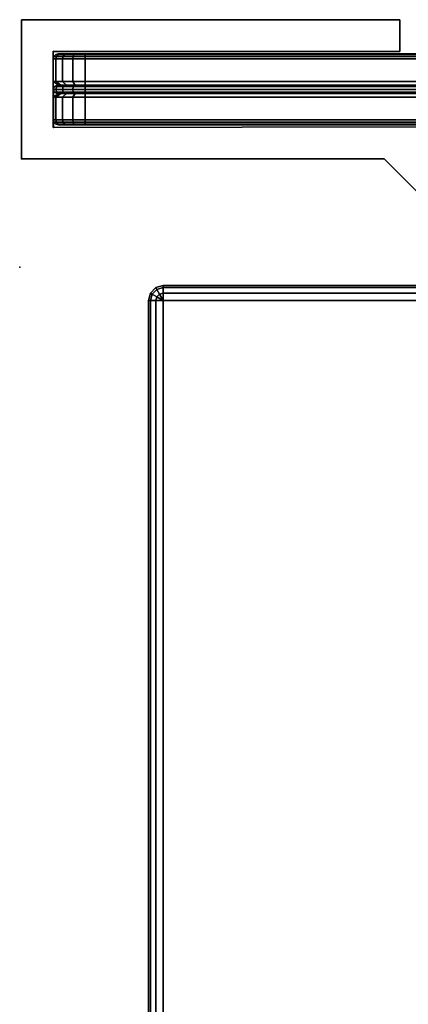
# Model space of a CAD drawing. Header units: inches. Extents: x 390 to 1835, y -266 to 136.
# Tile 228 of 256: x 1564.49 to 1567.55, y -181.78 to -174.01. Entities that reach past the tile are written whole.
import ezdxf
from ezdxf.enums import TextEntityAlignment as Align

# ---------------------------------------------------------------- set-up
doc = ezdxf.new("R2010")
doc.units = ezdxf.units.IN
doc.header["$LTSCALE"] = 0.95294
doc.header["$MEASUREMENT"] = 0
for name, color, linetype in [('A-FURN-3-NODE', 7, 'Continuous'), ('A-FURN-3-SCREEN-FABRIC', 96, 'Continuous'), ('A-FURN-3-SCREEN-FABRIC-TRIM', 250, 'Continuous'), ('A-FURN-3-SCREEN-HARDWARE', 253, 'Continuous'), ('A-FURN-3-WKSF-TOP', 254, 'Continuous'), ('A-FURN-3-WKSF-TRIM', 252, 'Continuous'), ('A-FURN-HAWORTH-ATT', 251, 'Continuous')]:
    doc.layers.add(name, color=color, linetype=linetype)

# ---------------------------------------------------------------- blocks, each defined once
blk = doc.blocks.new('SUFB-2760-FA-3D-3')
at = {"layer": 'A-FURN-3-NODE'}
blk.add_point((0, 0), dxfattribs=at)
at = {"layer": 'A-FURN-3-SCREEN-FABRIC'}
for points in [[(0.265, 1.4675, 15.195), (0.265, 1.4675, 41.445), (0.265, 1.645, 41.445), (0.265, 1.645, 15.195)], [(0.4346, 1.685, 41.639), (0.515, 1.685, 41.655), (59.485, 1.685, 41.655), (59.5654, 1.685, 41.639)], [(59.5654, 1.685, 15.001), (59.485, 1.685, 14.985), (0.515, 1.685, 14.985), (0.4346, 1.685, 15.001)], [(59.485, 1.4675, 14.945), (0.515, 1.4675, 14.945), (0.515, 1.645, 14.945), (59.485, 1.645, 14.945)], [(0.515, 1.4675, 41.695), (59.485, 1.4675, 41.695), (59.485, 1.645, 41.695), (0.515, 1.645, 41.695)], [(0.3162, 1.4316, 15.195), (0.3162, 1.4316, 41.445), (0.265, 1.4675, 41.445), (0.265, 1.4675, 15.195)], [(59.485, 1.4316, 14.9962), (0.515, 1.4316, 14.9962), (0.515, 1.4675, 14.945), (59.485, 1.4675, 14.945)], [(0.515, 1.4316, 41.6438), (59.485, 1.4316, 41.6438), (59.485, 1.4675, 41.695), (0.515, 1.4675, 41.695)], [(0.265, 1.3425, 15.195), (0.265, 1.3425, 41.445), (0.3162, 1.3784, 41.445), (0.3162, 1.3784, 15.195)], [(0.265, 1.165, 15.195), (0.265, 1.165, 41.445), (0.265, 1.3425, 41.445), (0.265, 1.3425, 15.195)], [(59.485, 1.3425, 14.945), (0.515, 1.3425, 14.945), (0.515, 1.3784, 14.9962), (59.485, 1.3784, 14.9962)], [(0.515, 1.3425, 41.695), (59.485, 1.3425, 41.695), (59.485, 1.3784, 41.6438), (0.515, 1.3784, 41.6438)], [(59.485, 1.165, 14.945), (0.515, 1.165, 14.945), (0.515, 1.3425, 14.945), (59.485, 1.3425, 14.945)], [(0.515, 1.165, 41.695), (59.485, 1.165, 41.695), (59.485, 1.3425, 41.695), (0.515, 1.3425, 41.695)]]:
    blk.add_3dface(points, dxfattribs=at)
for points, invisible_edges in [([(59.695, 1.685, 15.195), (59.679, 1.685, 15.1146), (0.321, 1.685, 15.1146), (0.305, 1.685, 15.195)], 10), ([(0.305, 1.685, 41.445), (0.321, 1.685, 41.5254), (59.679, 1.685, 41.5254), (59.695, 1.685, 41.445)], 10), ([(0.305, 1.685, 41.445), (59.695, 1.685, 41.445), (59.695, 1.685, 15.195), (0.305, 1.685, 15.195)], 5), ([(59.679, 1.685, 15.1146), (59.6335, 1.685, 15.0465), (0.3665, 1.685, 15.0465), (0.321, 1.685, 15.1146)], 10), ([(0.321, 1.685, 41.5254), (0.3665, 1.685, 41.5935), (59.6335, 1.685, 41.5935), (59.679, 1.685, 41.5254)], 10), ([(59.6335, 1.685, 15.0465), (59.5654, 1.685, 15.001), (0.4346, 1.685, 15.001), (0.3665, 1.685, 15.0465)], 10), ([(0.3665, 1.685, 41.5935), (0.4346, 1.685, 41.639), (59.5654, 1.685, 41.639), (59.6335, 1.685, 41.5935)], 10), ([(0.305, 1.125, 15.195), (0.321, 1.125, 15.1146), (59.679, 1.125, 15.1146), (59.695, 1.125, 15.195)], 10), ([(59.695, 1.125, 41.445), (59.679, 1.125, 41.5254), (0.321, 1.125, 41.5254), (0.305, 1.125, 41.445)], 10), ([(59.695, 1.125, 41.445), (0.305, 1.125, 41.445), (0.305, 1.125, 15.195), (59.695, 1.125, 15.195)], 5), ([(0.321, 1.125, 15.1146), (0.3665, 1.125, 15.0465), (59.6335, 1.125, 15.0465), (59.679, 1.125, 15.1146)], 10), ([(59.679, 1.125, 41.5254), (59.6335, 1.125, 41.5935), (0.3665, 1.125, 41.5935), (0.321, 1.125, 41.5254)], 10), ([(0.3665, 1.125, 15.0465), (0.4346, 1.125, 15.001), (59.5654, 1.125, 15.001), (59.6335, 1.125, 15.0465)], 10), ([(59.6335, 1.125, 41.5935), (59.5654, 1.125, 41.639), (0.4346, 1.125, 41.639), (0.3665, 1.125, 41.5935)], 10), ([(0.4346, 1.125, 15.001), (0.515, 1.125, 14.985), (59.485, 1.125, 14.985), (59.5654, 1.125, 15.001)], 8), ([(59.5654, 1.125, 41.639), (59.485, 1.125, 41.655), (0.515, 1.125, 41.655), (0.4346, 1.125, 41.639)], 8)]:
    blk.add_3dface(points, dxfattribs=dict(at, invisible_edges=invisible_edges))
at = {"layer": 'A-FURN-3-SCREEN-HARDWARE'}
for points in [[(0.0148, 1.955, 28.938), (0.0148, 1.955, 27.75), (0.0148, 0.855, 27.75), (0.0148, 0.855, 28.938)], [(2.9998, 1.955, 28.938), (2.9998, 1.955, 27.75), (0.0148, 1.955, 27.75), (0.0148, 1.955, 28.938)], [(2.9998, 1.705, 28.938), (2.9998, 1.705, 27.75), (2.9998, 1.955, 27.75), (2.9998, 1.955, 28.938)], [(0.2648, 1.705, 28.938), (0.2648, 1.7057, 27.75), (2.9998, 1.705, 27.75), (2.9998, 1.705, 28.938)], [(0.2652, 1.105, 28.938), (0.2648, 1.105, 27.75), (0.2648, 1.7057, 27.75), (0.2648, 1.705, 28.938)], [(0.0148, 0.855, 28.938), (0.0148, 0.855, 27.75), (2.8748, 0.855, 27.75), (2.8748, 0.855, 28.938)], [(2.8748, 0.855, 28.938), (2.8748, 0.855, 27.75), (3.2498, 0.48, 27.75), (3.2498, 0.48, 28.938)]]:
    blk.add_3dface(points, dxfattribs=at)
for points, invisible_edges in [([(0.2648, 1.705, 28.938), (2.9998, 1.705, 28.938), (2.9998, 1.955, 28.938), (0.0148, 1.955, 28.938)], 8), ([(0.0148, 1.955, 28.938), (0.0148, 0.855, 28.938), (0.2652, 1.105, 28.938), (0.2648, 1.705, 28.938)], 10), ([(0.265, 1.7057, 27.75), (0.0148, 1.955, 27.75), (2.9998, 1.955, 27.75), (2.9998, 1.705, 27.75)], 1), ([(0.0148, 1.955, 27.75), (0.265, 1.7057, 27.75), (0.2648, 1.105, 27.75), (0.0148, 0.855, 27.75)], 5), ([(2.8748, 0.855, 28.938), (4.4998, 1.11, 28.938), (0.2652, 1.105, 28.938), (0.0148, 0.855, 28.938)], 5), ([(0.0148, 0.855, 27.75), (2.8748, 0.855, 27.75), (3.2498, 1.11, 27.75), (0.2648, 1.105, 27.75)], 10), ([(4.4998, 1.11, 28.938), (4.4998, 1.11, 27.75), (0.2648, 1.105, 27.75), (0.2652, 1.105, 28.938)], 1), ([(3.2498, 0.48, 28.938), (4.4998, 0.48, 28.938), (4.4998, 1.11, 28.938), (2.8748, 0.855, 28.938)], 4), ([(3.2498, 1.11, 27.75), (2.8748, 0.855, 27.75), (3.2498, 0.48, 27.75), (3.2498, 1.11, 27.75)], 1)]:
    blk.add_3dface(points, dxfattribs=dict(at, invisible_edges=invisible_edges))
at = {"layer": 'A-FURN-HAWORTH-ATT', "flags": 1}
for tag, p in [('HAWMC', (0, 0)), ('HAWPN', (0, -0.1667)), ('HAWSN', (0, -0.3333))]:
    blk.add_attdef(tag, text='', height=0.1, dxfattribs=at).set_placement(p, align=Align.TOP_CENTER)
at = {"layer": 'A-FURN-3-SCREEN-FABRIC'}
mesh = blk.add_polymesh((5, 4), dxfattribs=at)
for k, corner in enumerate([(0.265, 1.645, 15.195), (0.2704, 1.665, 15.195), (0.285, 1.6796, 15.195), (0.305, 1.685, 15.195), (0.284, 1.645, 15.0993), (0.289, 1.665, 15.1014), (0.3025, 1.6796, 15.107), (0.321, 1.685, 15.1146), (0.3382, 1.645, 15.0182), (0.342, 1.665, 15.022), (0.3524, 1.6796, 15.0324), (0.3665, 1.685, 15.0465), (0.4193, 1.645, 14.964), (0.4214, 1.665, 14.969), (0.427, 1.6796, 14.9825), (0.4346, 1.685, 15.001), (0.515, 1.645, 14.945), (0.515, 1.665, 14.9504), (0.515, 1.6796, 14.965), (0.515, 1.685, 14.985)]):
    mesh.set_mesh_vertex(divmod(k, 4), corner)
mesh = blk.add_polymesh((5, 4), dxfattribs=at)
for k, corner in enumerate([(0.515, 1.645, 41.695), (0.515, 1.665, 41.6896), (0.515, 1.6796, 41.675), (0.515, 1.685, 41.655), (0.4193, 1.645, 41.676), (0.4214, 1.665, 41.671), (0.427, 1.6796, 41.6575), (0.4346, 1.685, 41.639), (0.3382, 1.645, 41.6218), (0.342, 1.665, 41.618), (0.3524, 1.6796, 41.6076), (0.3665, 1.685, 41.5935), (0.284, 1.645, 41.5407), (0.289, 1.665, 41.5386), (0.3025, 1.6796, 41.533), (0.321, 1.685, 41.5254), (0.265, 1.645, 41.445), (0.2704, 1.665, 41.445), (0.285, 1.6796, 41.445), (0.305, 1.685, 41.445)]):
    mesh.set_mesh_vertex(divmod(k, 4), corner)
mesh = blk.add_polymesh((2, 4), dxfattribs=at)
for k, corner in enumerate([(0.265, 1.645, 41.445), (0.2704, 1.665, 41.445), (0.285, 1.6796, 41.445), (0.305, 1.685, 41.445), (0.265, 1.645, 15.195), (0.2704, 1.665, 15.195), (0.285, 1.6796, 15.195), (0.305, 1.685, 15.195)]):
    mesh.set_mesh_vertex(divmod(k, 4), corner)
mesh = blk.add_polymesh((2, 5), dxfattribs=at)
for k, corner in enumerate([(0.515, 1.4675, 14.945), (0.4193, 1.4675, 14.964), (0.3382, 1.4675, 15.0182), (0.284, 1.4675, 15.0993), (0.265, 1.4675, 15.195), (0.515, 1.645, 14.945), (0.4193, 1.645, 14.964), (0.3382, 1.645, 15.0182), (0.284, 1.645, 15.0993), (0.265, 1.645, 15.195)]):
    mesh.set_mesh_vertex(divmod(k, 5), corner)
mesh = blk.add_polymesh((2, 5), dxfattribs=at)
for k, corner in enumerate([(0.265, 1.4675, 41.445), (0.284, 1.4675, 41.5407), (0.3382, 1.4675, 41.6218), (0.4193, 1.4675, 41.676), (0.515, 1.4675, 41.695), (0.265, 1.645, 41.445), (0.284, 1.645, 41.5407), (0.3382, 1.645, 41.6218), (0.4193, 1.645, 41.676), (0.515, 1.645, 41.695)]):
    mesh.set_mesh_vertex(divmod(k, 5), corner)
mesh = blk.add_polymesh((2, 4), dxfattribs=at)
for k, corner in enumerate([(0.515, 1.645, 14.945), (0.515, 1.665, 14.9504), (0.515, 1.6796, 14.965), (0.515, 1.685, 14.985), (59.485, 1.645, 14.945), (59.485, 1.665, 14.9504), (59.485, 1.6796, 14.965), (59.485, 1.685, 14.985)]):
    mesh.set_mesh_vertex(divmod(k, 4), corner)
mesh = blk.add_polymesh((2, 4), dxfattribs=at)
for k, corner in enumerate([(59.485, 1.645, 41.695), (59.485, 1.665, 41.6896), (59.485, 1.6796, 41.675), (59.485, 1.685, 41.655), (0.515, 1.645, 41.695), (0.515, 1.665, 41.6896), (0.515, 1.6796, 41.675), (0.515, 1.685, 41.655)]):
    mesh.set_mesh_vertex(divmod(k, 4), corner)
mesh = blk.add_polymesh((2, 5), dxfattribs=at)
for k, corner in enumerate([(0.515, 1.4316, 14.9962), (0.4389, 1.4316, 15.0113), (0.3744, 1.4316, 15.0544), (0.3313, 1.4316, 15.1189), (0.3162, 1.4316, 15.195), (0.515, 1.4675, 14.945), (0.4193, 1.4675, 14.964), (0.3382, 1.4675, 15.0182), (0.284, 1.4675, 15.0993), (0.265, 1.4675, 15.195)]):
    mesh.set_mesh_vertex(divmod(k, 5), corner)
mesh = blk.add_polymesh((2, 5), dxfattribs=at)
for k, corner in enumerate([(0.3162, 1.4316, 41.445), (0.3313, 1.4316, 41.5211), (0.3744, 1.4316, 41.5856), (0.4389, 1.4316, 41.6287), (0.515, 1.4316, 41.6438), (0.265, 1.4675, 41.445), (0.284, 1.4675, 41.5407), (0.3382, 1.4675, 41.6218), (0.4193, 1.4675, 41.676), (0.515, 1.4675, 41.695)]):
    mesh.set_mesh_vertex(divmod(k, 5), corner)
mesh = blk.add_polymesh((2, 5), dxfattribs=at)
for k, corner in enumerate([(0.515, 1.3425, 14.945), (0.4193, 1.3425, 14.964), (0.3382, 1.3425, 15.0182), (0.284, 1.3425, 15.0993), (0.265, 1.3425, 15.195), (0.515, 1.3784, 14.9962), (0.4389, 1.3784, 15.0113), (0.3744, 1.3784, 15.0544), (0.3313, 1.3784, 15.1189), (0.3162, 1.3784, 15.195)]):
    mesh.set_mesh_vertex(divmod(k, 5), corner)
mesh = blk.add_polymesh((2, 5), dxfattribs=at)
for k, corner in enumerate([(0.265, 1.3425, 41.445), (0.284, 1.3425, 41.5407), (0.3382, 1.3425, 41.6218), (0.4193, 1.3425, 41.676), (0.515, 1.3425, 41.695), (0.3162, 1.3784, 41.445), (0.3313, 1.3784, 41.5211), (0.3744, 1.3784, 41.5856), (0.4389, 1.3784, 41.6287), (0.515, 1.3784, 41.6438)]):
    mesh.set_mesh_vertex(divmod(k, 5), corner)
mesh = blk.add_polymesh((2, 5), dxfattribs=at)
for k, corner in enumerate([(0.515, 1.165, 14.945), (0.4193, 1.165, 14.964), (0.3382, 1.165, 15.0182), (0.284, 1.165, 15.0993), (0.265, 1.165, 15.195), (0.515, 1.3425, 14.945), (0.4193, 1.3425, 14.964), (0.3382, 1.3425, 15.0182), (0.284, 1.3425, 15.0993), (0.265, 1.3425, 15.195)]):
    mesh.set_mesh_vertex(divmod(k, 5), corner)
mesh = blk.add_polymesh((2, 5), dxfattribs=at)
for k, corner in enumerate([(0.265, 1.165, 41.445), (0.284, 1.165, 41.5407), (0.3382, 1.165, 41.6218), (0.4193, 1.165, 41.676), (0.515, 1.165, 41.695), (0.265, 1.3425, 41.445), (0.284, 1.3425, 41.5407), (0.3382, 1.3425, 41.6218), (0.4193, 1.3425, 41.676), (0.515, 1.3425, 41.695)]):
    mesh.set_mesh_vertex(divmod(k, 5), corner)
mesh = blk.add_polymesh((5, 4), dxfattribs=at)
for k, corner in enumerate([(0.305, 1.125, 15.195), (0.285, 1.1304, 15.195), (0.2704, 1.145, 15.195), (0.265, 1.165, 15.195), (0.321, 1.125, 15.1146), (0.3025, 1.1304, 15.107), (0.289, 1.145, 15.1014), (0.284, 1.165, 15.0993), (0.3665, 1.125, 15.0465), (0.3524, 1.1304, 15.0324), (0.342, 1.145, 15.022), (0.3382, 1.165, 15.0182), (0.4346, 1.125, 15.001), (0.427, 1.1304, 14.9825), (0.4214, 1.145, 14.969), (0.4193, 1.165, 14.964), (0.515, 1.125, 14.985), (0.515, 1.1304, 14.965), (0.515, 1.145, 14.9504), (0.515, 1.165, 14.945)]):
    mesh.set_mesh_vertex(divmod(k, 4), corner)
mesh = blk.add_polymesh((5, 4), dxfattribs=at)
for k, corner in enumerate([(0.515, 1.125, 41.655), (0.515, 1.1304, 41.675), (0.515, 1.145, 41.6896), (0.515, 1.165, 41.695), (0.4346, 1.125, 41.639), (0.427, 1.1304, 41.6575), (0.4214, 1.145, 41.671), (0.4193, 1.165, 41.676), (0.3665, 1.125, 41.5935), (0.3524, 1.1304, 41.6076), (0.342, 1.145, 41.618), (0.3382, 1.165, 41.6218), (0.321, 1.125, 41.5254), (0.3025, 1.1304, 41.533), (0.289, 1.145, 41.5386), (0.284, 1.165, 41.5407), (0.305, 1.125, 41.445), (0.285, 1.1304, 41.445), (0.2704, 1.145, 41.445), (0.265, 1.165, 41.445)]):
    mesh.set_mesh_vertex(divmod(k, 4), corner)
mesh = blk.add_polymesh((2, 4), dxfattribs=at)
for k, corner in enumerate([(0.305, 1.125, 41.445), (0.285, 1.1304, 41.445), (0.2704, 1.145, 41.445), (0.265, 1.165, 41.445), (0.305, 1.125, 15.195), (0.285, 1.1304, 15.195), (0.2704, 1.145, 15.195), (0.265, 1.165, 15.195)]):
    mesh.set_mesh_vertex(divmod(k, 4), corner)
mesh = blk.add_polymesh((2, 4), dxfattribs=at)
for k, corner in enumerate([(0.515, 1.125, 14.985), (0.515, 1.1304, 14.965), (0.515, 1.145, 14.9504), (0.515, 1.165, 14.945), (59.485, 1.125, 14.985), (59.485, 1.1304, 14.965), (59.485, 1.145, 14.9504), (59.485, 1.165, 14.945)]):
    mesh.set_mesh_vertex(divmod(k, 4), corner)
mesh = blk.add_polymesh((2, 4), dxfattribs=at)
for k, corner in enumerate([(59.485, 1.125, 41.655), (59.485, 1.1304, 41.675), (59.485, 1.145, 41.6896), (59.485, 1.165, 41.695), (0.515, 1.125, 41.655), (0.515, 1.1304, 41.675), (0.515, 1.145, 41.6896), (0.515, 1.165, 41.695)]):
    mesh.set_mesh_vertex(divmod(k, 4), corner)
at = {"layer": 'A-FURN-3-SCREEN-FABRIC-TRIM'}
mesh = blk.add_polymesh((5, 7), dxfattribs=at)
for k, corner in enumerate([(0.3162, 1.3784, 15.195), (0.2937, 1.3727, 15.195), (0.2732, 1.3834, 15.195), (0.265, 1.405, 15.195), (0.2732, 1.4266, 15.195), (0.2937, 1.4373, 15.195), (0.3162, 1.4316, 15.195), (0.3313, 1.3784, 15.1189), (0.3106, 1.3727, 15.1103), (0.2916, 1.3834, 15.1025), (0.284, 1.405, 15.0993), (0.2916, 1.4266, 15.1025), (0.3106, 1.4373, 15.1103), (0.3313, 1.4316, 15.1189), (0.3744, 1.3784, 15.0544), (0.3585, 1.3727, 15.0385), (0.344, 1.3834, 15.024), (0.3382, 1.405, 15.0182), (0.344, 1.4266, 15.024), (0.3585, 1.4373, 15.0385), (0.3744, 1.4316, 15.0544), (0.4389, 1.3784, 15.0113), (0.4303, 1.3727, 14.9906), (0.4225, 1.3834, 14.9716), (0.4193, 1.405, 14.964), (0.4225, 1.4266, 14.9716), (0.4303, 1.4373, 14.9906), (0.4389, 1.4316, 15.0113), (0.515, 1.3784, 14.9962), (0.515, 1.3727, 14.9737), (0.515, 1.3834, 14.9532), (0.515, 1.405, 14.945), (0.515, 1.4266, 14.9532), (0.515, 1.4373, 14.9737), (0.515, 1.4316, 14.9962)]):
    mesh.set_mesh_vertex(divmod(k, 7), corner)
mesh = blk.add_polymesh((5, 7), dxfattribs=at)
for k, corner in enumerate([(0.515, 1.3784, 41.6438), (0.515, 1.3727, 41.6663), (0.515, 1.3834, 41.6868), (0.515, 1.405, 41.695), (0.515, 1.4266, 41.6868), (0.515, 1.4373, 41.6663), (0.515, 1.4316, 41.6438), (0.4389, 1.3784, 41.6287), (0.4303, 1.3727, 41.6494), (0.4225, 1.3834, 41.6684), (0.4193, 1.405, 41.676), (0.4225, 1.4266, 41.6684), (0.4303, 1.4373, 41.6494), (0.4389, 1.4316, 41.6287), (0.3744, 1.3784, 41.5856), (0.3585, 1.3727, 41.6014), (0.344, 1.3834, 41.616), (0.3382, 1.405, 41.6218), (0.344, 1.4266, 41.616), (0.3585, 1.4373, 41.6014), (0.3744, 1.4316, 41.5856), (0.3313, 1.3784, 41.5211), (0.3106, 1.3727, 41.5297), (0.2916, 1.3834, 41.5375), (0.284, 1.405, 41.5407), (0.2916, 1.4266, 41.5375), (0.3106, 1.4373, 41.5297), (0.3313, 1.4316, 41.5211), (0.3162, 1.3784, 41.445), (0.2937, 1.3727, 41.445), (0.2732, 1.3834, 41.445), (0.265, 1.405, 41.445), (0.2732, 1.4266, 41.445), (0.2937, 1.4373, 41.445), (0.3162, 1.4316, 41.445)]):
    mesh.set_mesh_vertex(divmod(k, 7), corner)
mesh = blk.add_polymesh((2, 7), dxfattribs=at)
for k, corner in enumerate([(0.3162, 1.3784, 41.445), (0.2937, 1.3727, 41.445), (0.2732, 1.3834, 41.445), (0.265, 1.405, 41.445), (0.2732, 1.4266, 41.445), (0.2937, 1.4373, 41.445), (0.3162, 1.4316, 41.445), (0.3162, 1.3784, 15.195), (0.2937, 1.3727, 15.195), (0.2732, 1.3834, 15.195), (0.265, 1.405, 15.195), (0.2732, 1.4266, 15.195), (0.2937, 1.4373, 15.195), (0.3162, 1.4316, 15.195)]):
    mesh.set_mesh_vertex(divmod(k, 7), corner)
mesh = blk.add_polymesh((2, 7), dxfattribs=at)
for k, corner in enumerate([(0.515, 1.3784, 14.9962), (0.515, 1.3727, 14.9737), (0.515, 1.3834, 14.9532), (0.515, 1.405, 14.945), (0.515, 1.4266, 14.9532), (0.515, 1.4373, 14.9737), (0.515, 1.4316, 14.9962), (59.485, 1.3784, 14.9962), (59.485, 1.3727, 14.9737), (59.485, 1.3834, 14.9532), (59.485, 1.405, 14.945), (59.485, 1.4266, 14.9532), (59.485, 1.4373, 14.9737), (59.485, 1.4316, 14.9962)]):
    mesh.set_mesh_vertex(divmod(k, 7), corner)
mesh = blk.add_polymesh((2, 7), dxfattribs=at)
for k, corner in enumerate([(59.485, 1.3784, 41.6438), (59.485, 1.3727, 41.6663), (59.485, 1.3834, 41.6868), (59.485, 1.405, 41.695), (59.485, 1.4266, 41.6868), (59.485, 1.4373, 41.6663), (59.485, 1.4316, 41.6438), (0.515, 1.3784, 41.6438), (0.515, 1.3727, 41.6663), (0.515, 1.3834, 41.6868), (0.515, 1.405, 41.695), (0.515, 1.4266, 41.6868), (0.515, 1.4373, 41.6663), (0.515, 1.4316, 41.6438)]):
    mesh.set_mesh_vertex(divmod(k, 7), corner)
blk = doc.blocks.new('TARA-2958-JE-3D-3')
at = {"layer": 'A-FURN-3-NODE'}
blk.add_point((0, 0), dxfattribs=at)
at = {"layer": 'A-FURN-3-WKSF-TOP', "invisible_edges": 12}
for points in [[(58.882, -1.118, 29), (1.118, -1.118, 29), (1.118, -29.882, 29), (58.882, -29.882, 29)], [(1.118, -29.882, 27.75), (1.118, -1.118, 27.75), (58.882, -1.118, 27.75), (58.882, -29.882, 27.75)]]:
    blk.add_3dface(points, dxfattribs=at)
at = {"layer": 'A-FURN-3-WKSF-TRIM'}
for points in [[(58.882, -1, 28.882), (58.882, -1, 27.868), (1.118, -1, 27.868), (1.118, -1, 28.882)], [(1, -1.118, 28.882), (1, -1.118, 27.868), (1, -29.882, 27.868), (1, -29.882, 28.882)]]:
    blk.add_3dface(points, dxfattribs=at)
mesh = blk.add_polymesh((4, 8), dxfattribs=at)
for k, corner in enumerate([(1.118, -1.118, 29), (1.118, -1.059, 28.9842), (1.118, -1.0158, 28.941), (1.118, -1, 28.882), (1.118, -1, 27.868), (1.118, -1.0158, 27.809), (1.118, -1.059, 27.7658), (1.118, -1.118, 27.75), (1.118, -1.118, 29), (1.0885, -1.0669, 28.9842), (1.0669, -1.0295, 28.941), (1.059, -1.0158, 28.882), (1.059, -1.0158, 27.868), (1.0669, -1.0295, 27.809), (1.0885, -1.0669, 27.7658), (1.118, -1.118, 27.75), (1.118, -1.118, 29), (1.0669, -1.0885, 28.9842), (1.0295, -1.0669, 28.941), (1.0158, -1.059, 28.882), (1.0158, -1.059, 27.868), (1.0295, -1.0669, 27.809), (1.0669, -1.0885, 27.7658), (1.118, -1.118, 27.75), (1.118, -1.118, 29), (1.059, -1.118, 28.9842), (1.0158, -1.118, 28.941), (1, -1.118, 28.882), (1, -1.118, 27.868), (1.0158, -1.118, 27.809), (1.059, -1.118, 27.7658), (1.118, -1.118, 27.75)]):
    mesh.set_mesh_vertex(divmod(k, 8), corner)
mesh = blk.add_polymesh((2, 4), dxfattribs=at)
for k, corner in enumerate([(58.882, -1.118, 29), (58.882, -1.059, 28.9842), (58.882, -1.0158, 28.941), (58.882, -1, 28.882), (1.118, -1.118, 29), (1.118, -1.059, 28.9842), (1.118, -1.0158, 28.941), (1.118, -1, 28.882)]):
    mesh.set_mesh_vertex(divmod(k, 4), corner)
mesh = blk.add_polymesh((2, 4), dxfattribs=at)
for k, corner in enumerate([(58.882, -1, 27.868), (58.882, -1.0158, 27.809), (58.882, -1.059, 27.7658), (58.882, -1.118, 27.75), (1.118, -1, 27.868), (1.118, -1.0158, 27.809), (1.118, -1.059, 27.7658), (1.118, -1.118, 27.75)]):
    mesh.set_mesh_vertex(divmod(k, 4), corner)
mesh = blk.add_polymesh((2, 4), dxfattribs=at)
for k, corner in enumerate([(1.118, -1.118, 29), (1.059, -1.118, 28.9842), (1.0158, -1.118, 28.941), (1, -1.118, 28.882), (1.118, -29.882, 29), (1.059, -29.882, 28.9842), (1.0158, -29.882, 28.941), (1, -29.882, 28.882)]):
    mesh.set_mesh_vertex(divmod(k, 4), corner)
mesh = blk.add_polymesh((2, 4), dxfattribs=at)
for k, corner in enumerate([(1, -1.118, 27.868), (1.0158, -1.118, 27.809), (1.059, -1.118, 27.7658), (1.118, -1.118, 27.75), (1, -29.882, 27.868), (1.0158, -29.882, 27.809), (1.059, -29.882, 27.7658), (1.118, -29.882, 27.75)]):
    mesh.set_mesh_vertex(divmod(k, 4), corner)

msp = doc.modelspace()

# ---------------------------------------------------------------- block references
for name, p in [('SUFB-2760-FA-3D-3', (1564.487, -175.9637)), ('TARA-2958-JE-3D-3', (1564.5018, -175.1087))]:
    msp.add_blockref(name, p)

doc.saveas('drawing.dxf')
